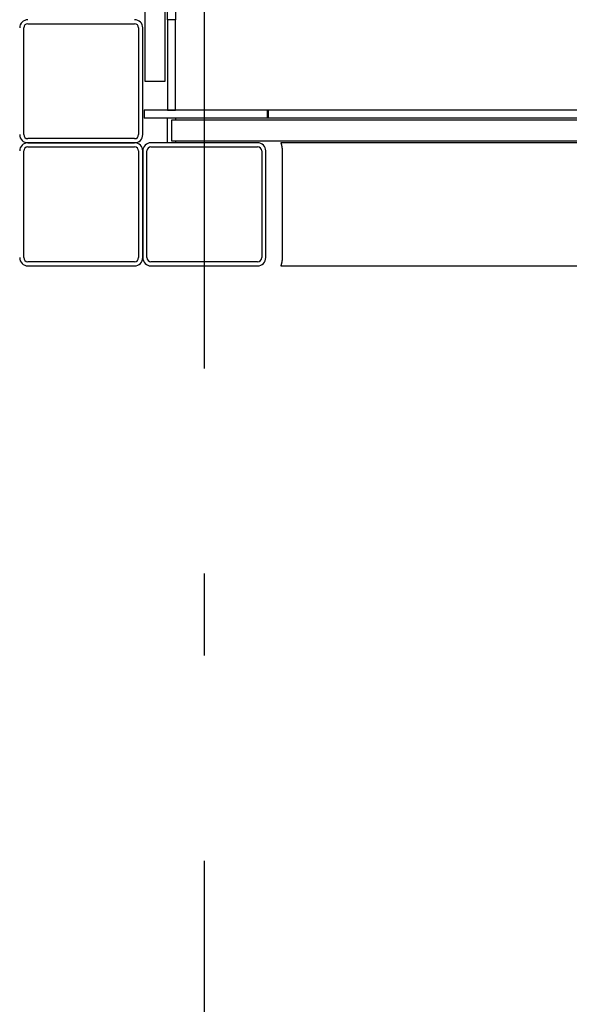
# Model space of a CAD drawing. Extents: x 2 to 87, y -108 to 11.
# Tile 105 of 256: x 12.003 to 12.673, y -40.483 to -39.283. Entities that reach past the tile are written whole.
import ezdxf

# ---------------------------------------------------------------- set-up
doc = ezdxf.new("R2010")
doc.units = 0
doc.header["$MEASUREMENT"] = 0
doc.linetypes.add('DASHDOT', pattern=[1, 0.5, -0.25, 0, -0.25])
for name, color, linetype in [('11', 7, 'CONTINUOUS'), ('4', 7, 'CONTINUOUS'), ('5', 7, 'CONTINUOUS'), ('7', 7, 'CONTINUOUS')]:
    doc.layers.add(name, color=color, linetype=linetype)

msp = doc.modelspace()

# ---------------------------------------------------------------- linework, layer by layer
at = {"layer": '11', "color": 62, "linetype": 'Continuous'}
for p, q in [((12.1551, -38.2925), (12.1551, -39.3575)), ((12.1801, -39.3575), (12.1801, -38.2925)), ((12.1551, -39.3575), (12.1801, -39.3575)), ((13.2676, -39.405), (12.1876, -39.405)), ((12.1876, -39.405), (12.1876, -39.43)), ((12.1876, -39.43), (13.2676, -39.43))]:
    msp.add_line(p, q, dxfattribs=at)
at = {"layer": '4', "color": 62, "linetype": 'Continuous'}
for p, q in [((13.1343, -39.4325), (12.3208, -39.4325)), ((12.3226, -39.4425), (12.3226, -39.5725)), ((12.3208, -39.5825), (13.1343, -39.5825))]:
    msp.add_line(p, q, dxfattribs=at)
for points in [[(12.3208, -39.4325), (12.3208, -39.4325), (12.3208, -39.4325), (12.3208, -39.4325), (12.3208, -39.4325), (12.3208, -39.4325), (12.3208, -39.4325), (12.3208, -39.4325), (12.3208, -39.4325), (12.3208, -39.4325), (12.3208, -39.4325), (12.3208, -39.4325), (12.3208, -39.4325), (12.3208, -39.4325), (12.3208, -39.4325), (12.3208, -39.4325), (12.3208, -39.4325), (12.3208, -39.4325), (12.3208, -39.4325), (12.3208, -39.4325), (12.3208, -39.4325), (12.3208, -39.4325), (12.3208, -39.4325), (12.3208, -39.4325), (12.3208, -39.4325), (12.3208, -39.4325), (12.3209, -39.4325), (12.3209, -39.4325), (12.3209, -39.4325), (12.3209, -39.4325), (12.3209, -39.4325), (12.3209, -39.4325), (12.3209, -39.4325), (12.3209, -39.4325), (12.3209, -39.4325), (12.3209, -39.4325), (12.3209, -39.4325), (12.3209, -39.4326), (12.3209, -39.4326), (12.3209, -39.4326), (12.3209, -39.4326), (12.3209, -39.4326), (12.3209, -39.4326), (12.3209, -39.4326), (12.3209, -39.4326), (12.3209, -39.4326), (12.3209, -39.4326), (12.3209, -39.4326), (12.3209, -39.4326), (12.3209, -39.4326), (12.3209, -39.4326), (12.3209, -39.4326), (12.3209, -39.4326), (12.3209, -39.4326), (12.3209, -39.4326), (12.3209, -39.4326), (12.3209, -39.4326), (12.3209, -39.4327), (12.3209, -39.4327), (12.3209, -39.4327), (12.3209, -39.4327), (12.3209, -39.4327), (12.3209, -39.4327), (12.3209, -39.4327), (12.3209, -39.4327), (12.3209, -39.4327), (12.3209, -39.4327), (12.3209, -39.4327), (12.3209, -39.4327), (12.3209, -39.4327), (12.3209, -39.4327), (12.3209, -39.4328), (12.3209, -39.4328), (12.3209, -39.4328), (12.3209, -39.4328), (12.3209, -39.4328), (12.3209, -39.4328), (12.3209, -39.4328), (12.321, -39.4328), (12.321, -39.4328), (12.321, -39.4328), (12.321, -39.4328), (12.321, -39.4328), (12.321, -39.4329), (12.321, -39.4329), (12.321, -39.4329), (12.321, -39.4329), (12.321, -39.4329), (12.321, -39.4329), (12.321, -39.4329), (12.321, -39.4329), (12.321, -39.4329), (12.321, -39.4329), (12.321, -39.4329), (12.321, -39.433), (12.321, -39.433), (12.321, -39.433), (12.321, -39.433), (12.321, -39.433), (12.321, -39.433), (12.321, -39.433)], [(12.321, -39.433), (12.321, -39.433), (12.321, -39.433), (12.321, -39.433), (12.321, -39.4331), (12.321, -39.4331), (12.321, -39.4331), (12.321, -39.4331), (12.3211, -39.4331), (12.3211, -39.4331), (12.3211, -39.4331), (12.3211, -39.4331), (12.3211, -39.4332), (12.3211, -39.4332), (12.3211, -39.4332), (12.3211, -39.4332), (12.3211, -39.4332), (12.3211, -39.4332), (12.3211, -39.4332), (12.3211, -39.4332), (12.3211, -39.4332), (12.3211, -39.4333), (12.3211, -39.4333), (12.3211, -39.4333), (12.3211, -39.4333), (12.3211, -39.4333), (12.3211, -39.4333), (12.3211, -39.4333), (12.3211, -39.4334), (12.3211, -39.4334), (12.3211, -39.4334), (12.3211, -39.4334), (12.3211, -39.4334), (12.3212, -39.4334), (12.3212, -39.4334), (12.3212, -39.4335), (12.3212, -39.4335), (12.3212, -39.4335), (12.3212, -39.4335), (12.3212, -39.4335), (12.3212, -39.4335), (12.3212, -39.4335), (12.3212, -39.4336), (12.3212, -39.4336), (12.3212, -39.4336), (12.3212, -39.4336), (12.3212, -39.4336), (12.3212, -39.4336), (12.3212, -39.4336), (12.3212, -39.4337), (12.3212, -39.4337), (12.3212, -39.4337), (12.3212, -39.4337), (12.3212, -39.4337), (12.3212, -39.4337), (12.3213, -39.4338), (12.3213, -39.4338), (12.3213, -39.4338), (12.3213, -39.4338), (12.3213, -39.4338), (12.3213, -39.4338), (12.3213, -39.4338), (12.3213, -39.4339), (12.3213, -39.4339), (12.3213, -39.4339), (12.3213, -39.4339), (12.3213, -39.4339), (12.3213, -39.4339), (12.3213, -39.434), (12.3213, -39.434), (12.3213, -39.434), (12.3213, -39.434), (12.3213, -39.434), (12.3213, -39.4341), (12.3213, -39.4341), (12.3214, -39.4341), (12.3214, -39.4341), (12.3214, -39.4341), (12.3214, -39.4341), (12.3214, -39.4342), (12.3214, -39.4342), (12.3214, -39.4342), (12.3214, -39.4342), (12.3214, -39.4342), (12.3214, -39.4343), (12.3214, -39.4343), (12.3214, -39.4343), (12.3214, -39.4343), (12.3214, -39.4343), (12.3214, -39.4343), (12.3214, -39.4344), (12.3214, -39.4344), (12.3214, -39.4344), (12.3215, -39.4344), (12.3215, -39.4344), (12.3215, -39.4345), (12.3215, -39.4345), (12.3215, -39.4345), (12.3215, -39.4345), (12.3215, -39.4345), (12.3215, -39.4346)], [(12.3215, -39.4346), (12.3215, -39.4346), (12.3215, -39.4346), (12.3215, -39.4346), (12.3215, -39.4346), (12.3215, -39.4347), (12.3215, -39.4347), (12.3215, -39.4347), (12.3215, -39.4347), (12.3215, -39.4347), (12.3215, -39.4348), (12.3215, -39.4348), (12.3216, -39.4348), (12.3216, -39.4348), (12.3216, -39.4348), (12.3216, -39.4349), (12.3216, -39.4349), (12.3216, -39.4349), (12.3216, -39.4349), (12.3216, -39.435), (12.3216, -39.435), (12.3216, -39.435), (12.3216, -39.435), (12.3216, -39.435), (12.3216, -39.4351), (12.3216, -39.4351), (12.3216, -39.4351), (12.3216, -39.4351), (12.3216, -39.4351), (12.3216, -39.4352), (12.3217, -39.4352), (12.3217, -39.4352), (12.3217, -39.4352), (12.3217, -39.4353), (12.3217, -39.4353), (12.3217, -39.4353), (12.3217, -39.4353), (12.3217, -39.4353), (12.3217, -39.4354), (12.3217, -39.4354), (12.3217, -39.4354), (12.3217, -39.4354), (12.3217, -39.4355), (12.3217, -39.4355), (12.3217, -39.4355), (12.3217, -39.4355), (12.3217, -39.4356), (12.3217, -39.4356), (12.3218, -39.4356), (12.3218, -39.4356), (12.3218, -39.4357), (12.3218, -39.4357), (12.3218, -39.4357), (12.3218, -39.4357), (12.3218, -39.4357), (12.3218, -39.4358), (12.3218, -39.4358), (12.3218, -39.4358), (12.3218, -39.4358), (12.3218, -39.4359), (12.3218, -39.4359), (12.3218, -39.4359), (12.3218, -39.4359), (12.3218, -39.436), (12.3218, -39.436), (12.3218, -39.436), (12.3219, -39.436), (12.3219, -39.4361), (12.3219, -39.4361), (12.3219, -39.4361), (12.3219, -39.4361), (12.3219, -39.4362), (12.3219, -39.4362), (12.3219, -39.4362), (12.3219, -39.4362), (12.3219, -39.4363), (12.3219, -39.4363), (12.3219, -39.4363), (12.3219, -39.4363), (12.3219, -39.4364), (12.3219, -39.4364), (12.3219, -39.4364), (12.3219, -39.4365), (12.3219, -39.4365), (12.322, -39.4365), (12.322, -39.4365), (12.322, -39.4366), (12.322, -39.4366), (12.322, -39.4366), (12.322, -39.4366), (12.322, -39.4367), (12.322, -39.4367), (12.322, -39.4367), (12.322, -39.4367), (12.322, -39.4368), (12.322, -39.4368), (12.322, -39.4368), (12.322, -39.4368), (12.322, -39.4369), (12.322, -39.4369), (12.322, -39.4369)], [(12.322, -39.4369), (12.322, -39.437), (12.322, -39.437), (12.322, -39.437), (12.3221, -39.437), (12.3221, -39.4371), (12.3221, -39.4371), (12.3221, -39.4371), (12.3221, -39.4371), (12.3221, -39.4372), (12.3221, -39.4372), (12.3221, -39.4372), (12.3221, -39.4373), (12.3221, -39.4373), (12.3221, -39.4373), (12.3221, -39.4373), (12.3221, -39.4374), (12.3221, -39.4374), (12.3221, -39.4374), (12.3221, -39.4375), (12.3221, -39.4375), (12.3221, -39.4375), (12.3221, -39.4375), (12.3221, -39.4376), (12.3222, -39.4376), (12.3222, -39.4376), (12.3222, -39.4377), (12.3222, -39.4377), (12.3222, -39.4377), (12.3222, -39.4377), (12.3222, -39.4378), (12.3222, -39.4378), (12.3222, -39.4378), (12.3222, -39.4379), (12.3222, -39.4379), (12.3222, -39.4379), (12.3222, -39.4379), (12.3222, -39.438), (12.3222, -39.438), (12.3222, -39.438), (12.3222, -39.4381), (12.3222, -39.4381), (12.3222, -39.4381), (12.3222, -39.4381), (12.3222, -39.4382), (12.3222, -39.4382), (12.3223, -39.4382), (12.3223, -39.4383), (12.3223, -39.4383), (12.3223, -39.4383), (12.3223, -39.4384), (12.3223, -39.4384), (12.3223, -39.4384), (12.3223, -39.4384), (12.3223, -39.4385), (12.3223, -39.4385), (12.3223, -39.4385), (12.3223, -39.4386), (12.3223, -39.4386), (12.3223, -39.4386), (12.3223, -39.4387), (12.3223, -39.4387), (12.3223, -39.4387), (12.3223, -39.4387), (12.3223, -39.4388), (12.3223, -39.4388), (12.3223, -39.4388), (12.3223, -39.4389), (12.3223, -39.4389), (12.3223, -39.4389), (12.3223, -39.439), (12.3223, -39.439), (12.3224, -39.439), (12.3224, -39.4391), (12.3224, -39.4391), (12.3224, -39.4391), (12.3224, -39.4391), (12.3224, -39.4392), (12.3224, -39.4392), (12.3224, -39.4392), (12.3224, -39.4393), (12.3224, -39.4393), (12.3224, -39.4393), (12.3224, -39.4394), (12.3224, -39.4394), (12.3224, -39.4394), (12.3224, -39.4395), (12.3224, -39.4395), (12.3224, -39.4395), (12.3224, -39.4396), (12.3224, -39.4396), (12.3224, -39.4396), (12.3224, -39.4396), (12.3224, -39.4397), (12.3224, -39.4397), (12.3224, -39.4397), (12.3224, -39.4398), (12.3224, -39.4398), (12.3224, -39.4398), (12.3224, -39.4399), (12.3224, -39.4399)], [(12.3224, -39.4399), (12.3224, -39.4399), (12.3224, -39.44), (12.3224, -39.44), (12.3225, -39.44), (12.3225, -39.4401), (12.3225, -39.4401), (12.3225, -39.4401), (12.3225, -39.4402), (12.3225, -39.4402), (12.3225, -39.4402), (12.3225, -39.4403), (12.3225, -39.4403), (12.3225, -39.4403), (12.3225, -39.4403), (12.3225, -39.4404), (12.3225, -39.4404), (12.3225, -39.4404), (12.3225, -39.4405), (12.3225, -39.4405), (12.3225, -39.4405), (12.3225, -39.4406), (12.3225, -39.4406), (12.3225, -39.4406), (12.3225, -39.4407), (12.3225, -39.4407), (12.3225, -39.4407), (12.3225, -39.4408), (12.3225, -39.4408), (12.3225, -39.4408), (12.3225, -39.4409), (12.3225, -39.4409), (12.3225, -39.4409), (12.3225, -39.441), (12.3225, -39.441), (12.3225, -39.441), (12.3225, -39.4411), (12.3225, -39.4411), (12.3225, -39.4411), (12.3225, -39.4412), (12.3225, -39.4412), (12.3225, -39.4412), (12.3225, -39.4413), (12.3225, -39.4413), (12.3225, -39.4413), (12.3225, -39.4414), (12.3225, -39.4414), (12.3225, -39.4414), (12.3225, -39.4415), (12.3225, -39.4415), (12.3225, -39.4415), (12.3225, -39.4416), (12.3225, -39.4416), (12.3225, -39.4416), (12.3225, -39.4417), (12.3225, -39.4417), (12.3225, -39.4417), (12.3225, -39.4418), (12.3225, -39.4418), (12.3225, -39.4418), (12.3225, -39.4419), (12.3225, -39.4419), (12.3225, -39.4419), (12.3225, -39.4419), (12.3225, -39.442), (12.3225, -39.442), (12.3225, -39.442), (12.3225, -39.4421), (12.3225, -39.4421), (12.3225, -39.4421), (12.3225, -39.4422), (12.3225, -39.4422), (12.3226, -39.4422), (12.3226, -39.4423), (12.3226, -39.4423), (12.3226, -39.4423), (12.3226, -39.4424), (12.3226, -39.4424), (12.3226, -39.4424), (12.3226, -39.4425)], [(12.3224, -39.5759), (12.3223, -39.576), (12.3223, -39.576), (12.3223, -39.576), (12.3223, -39.5761), (12.3223, -39.5761), (12.3223, -39.5761), (12.3223, -39.5762), (12.3223, -39.5762), (12.3223, -39.5762), (12.3223, -39.5763), (12.3223, -39.5763), (12.3223, -39.5763), (12.3223, -39.5764), (12.3223, -39.5764), (12.3223, -39.5764), (12.3223, -39.5765), (12.3223, -39.5765), (12.3223, -39.5765), (12.3223, -39.5766), (12.3223, -39.5766), (12.3223, -39.5766), (12.3223, -39.5767), (12.3223, -39.5767), (12.3223, -39.5767), (12.3222, -39.5767), (12.3222, -39.5768), (12.3222, -39.5768), (12.3222, -39.5768), (12.3222, -39.5769), (12.3222, -39.5769), (12.3222, -39.5769), (12.3222, -39.577), (12.3222, -39.577), (12.3222, -39.577), (12.3222, -39.5771), (12.3222, -39.5771), (12.3222, -39.5771), (12.3222, -39.5772), (12.3222, -39.5772), (12.3222, -39.5772), (12.3222, -39.5772), (12.3222, -39.5773), (12.3222, -39.5773), (12.3222, -39.5773), (12.3221, -39.5774), (12.3221, -39.5774), (12.3221, -39.5774), (12.3221, -39.5775), (12.3221, -39.5775), (12.3221, -39.5775), (12.3221, -39.5776), (12.3221, -39.5776), (12.3221, -39.5776), (12.3221, -39.5776), (12.3221, -39.5777), (12.3221, -39.5777), (12.3221, -39.5777), (12.3221, -39.5778), (12.3221, -39.5778), (12.3221, -39.5778), (12.3221, -39.5779), (12.3221, -39.5779), (12.3221, -39.5779), (12.322, -39.5779), (12.322, -39.578), (12.322, -39.578), (12.322, -39.578), (12.322, -39.5781), (12.322, -39.5781), (12.322, -39.5781), (12.322, -39.5781), (12.322, -39.5782), (12.322, -39.5782), (12.322, -39.5782), (12.322, -39.5783), (12.322, -39.5783), (12.322, -39.5783), (12.322, -39.5783), (12.322, -39.5784), (12.322, -39.5784), (12.322, -39.5784), (12.3219, -39.5785), (12.3219, -39.5785), (12.3219, -39.5785), (12.3219, -39.5785), (12.3219, -39.5786), (12.3219, -39.5786), (12.3219, -39.5786), (12.3219, -39.5787), (12.3219, -39.5787), (12.3219, -39.5787), (12.3219, -39.5787), (12.3219, -39.5788), (12.3219, -39.5788), (12.3219, -39.5788), (12.3219, -39.5788), (12.3219, -39.5789), (12.3219, -39.5789), (12.3219, -39.5789), (12.3218, -39.5789)], [(12.3226, -39.5725), (12.3226, -39.5725), (12.3226, -39.5725), (12.3226, -39.5726), (12.3226, -39.5726), (12.3226, -39.5727), (12.3226, -39.5727), (12.3226, -39.5727), (12.3225, -39.5728), (12.3225, -39.5728), (12.3225, -39.5728), (12.3225, -39.5729), (12.3225, -39.5729), (12.3225, -39.5729), (12.3225, -39.573), (12.3225, -39.573), (12.3225, -39.573), (12.3225, -39.5731), (12.3225, -39.5731), (12.3225, -39.5732), (12.3225, -39.5732), (12.3225, -39.5732), (12.3225, -39.5733), (12.3225, -39.5733), (12.3225, -39.5733), (12.3225, -39.5734), (12.3225, -39.5734), (12.3225, -39.5734), (12.3225, -39.5735), (12.3225, -39.5735), (12.3225, -39.5735), (12.3225, -39.5736), (12.3225, -39.5736), (12.3225, -39.5736), (12.3225, -39.5737), (12.3225, -39.5737), (12.3225, -39.5737), (12.3225, -39.5738), (12.3225, -39.5738), (12.3225, -39.5739), (12.3225, -39.5739), (12.3225, -39.5739), (12.3225, -39.574), (12.3225, -39.574), (12.3225, -39.574), (12.3225, -39.5741), (12.3225, -39.5741), (12.3225, -39.5741), (12.3225, -39.5742), (12.3225, -39.5742), (12.3225, -39.5742), (12.3225, -39.5743), (12.3225, -39.5743), (12.3225, -39.5743), (12.3225, -39.5744), (12.3225, -39.5744), (12.3225, -39.5744), (12.3225, -39.5745), (12.3225, -39.5745), (12.3225, -39.5746), (12.3225, -39.5746), (12.3225, -39.5746), (12.3225, -39.5747), (12.3225, -39.5747), (12.3225, -39.5747), (12.3225, -39.5748), (12.3225, -39.5748), (12.3225, -39.5748), (12.3225, -39.5749), (12.3225, -39.5749), (12.3225, -39.5749), (12.3224, -39.575), (12.3224, -39.575), (12.3224, -39.575), (12.3224, -39.5751), (12.3224, -39.5751), (12.3224, -39.5751), (12.3224, -39.5752), (12.3224, -39.5752), (12.3224, -39.5752), (12.3224, -39.5753), (12.3224, -39.5753), (12.3224, -39.5753), (12.3224, -39.5754), (12.3224, -39.5754), (12.3224, -39.5754), (12.3224, -39.5755), (12.3224, -39.5755), (12.3224, -39.5755), (12.3224, -39.5756), (12.3224, -39.5756), (12.3224, -39.5756), (12.3224, -39.5757), (12.3224, -39.5757), (12.3224, -39.5757), (12.3224, -39.5758), (12.3224, -39.5758), (12.3224, -39.5758), (12.3224, -39.5759), (12.3224, -39.5759), (12.3224, -39.5759)], [(12.3209, -39.5823), (12.3209, -39.5823), (12.3209, -39.5824), (12.3209, -39.5824), (12.3209, -39.5824), (12.3209, -39.5824), (12.3209, -39.5824), (12.3209, -39.5824), (12.3209, -39.5824), (12.3209, -39.5824), (12.3209, -39.5824), (12.3209, -39.5824), (12.3209, -39.5824), (12.3209, -39.5824), (12.3209, -39.5824), (12.3209, -39.5824), (12.3209, -39.5824), (12.3209, -39.5824), (12.3209, -39.5824), (12.3209, -39.5824), (12.3209, -39.5824), (12.3209, -39.5824), (12.3209, -39.5824), (12.3209, -39.5824), (12.3208, -39.5824), (12.3208, -39.5824), (12.3208, -39.5825), (12.3208, -39.5825), (12.3208, -39.5825), (12.3208, -39.5825), (12.3208, -39.5825), (12.3208, -39.5825), (12.3208, -39.5825), (12.3208, -39.5825), (12.3208, -39.5825), (12.3208, -39.5825), (12.3208, -39.5825), (12.3208, -39.5825), (12.3208, -39.5825), (12.3208, -39.5825), (12.3208, -39.5825), (12.3208, -39.5825), (12.3208, -39.5825), (12.3208, -39.5825), (12.3208, -39.5825), (12.3208, -39.5825), (12.3208, -39.5825), (12.3208, -39.5825)], [(12.3213, -39.5812), (12.3213, -39.5812), (12.3213, -39.5812), (12.3213, -39.5812), (12.3212, -39.5812), (12.3212, -39.5813), (12.3212, -39.5813), (12.3212, -39.5813), (12.3212, -39.5813), (12.3212, -39.5813), (12.3212, -39.5813), (12.3212, -39.5814), (12.3212, -39.5814), (12.3212, -39.5814), (12.3212, -39.5814), (12.3212, -39.5814), (12.3212, -39.5814), (12.3212, -39.5814), (12.3212, -39.5815), (12.3212, -39.5815), (12.3212, -39.5815), (12.3212, -39.5815), (12.3212, -39.5815), (12.3212, -39.5815), (12.3211, -39.5816), (12.3211, -39.5816), (12.3211, -39.5816), (12.3211, -39.5816), (12.3211, -39.5816), (12.3211, -39.5816), (12.3211, -39.5816), (12.3211, -39.5817), (12.3211, -39.5817), (12.3211, -39.5817), (12.3211, -39.5817), (12.3211, -39.5817), (12.3211, -39.5817), (12.3211, -39.5817), (12.3211, -39.5817), (12.3211, -39.5818), (12.3211, -39.5818), (12.3211, -39.5818), (12.3211, -39.5818), (12.3211, -39.5818), (12.3211, -39.5818), (12.3211, -39.5818), (12.3211, -39.5818), (12.321, -39.5819), (12.321, -39.5819), (12.321, -39.5819), (12.321, -39.5819), (12.321, -39.5819), (12.321, -39.5819), (12.321, -39.5819), (12.321, -39.5819), (12.321, -39.582), (12.321, -39.582), (12.321, -39.582), (12.321, -39.582), (12.321, -39.582), (12.321, -39.582), (12.321, -39.582), (12.321, -39.582), (12.321, -39.582), (12.321, -39.5821), (12.321, -39.5821), (12.321, -39.5821), (12.321, -39.5821), (12.321, -39.5821), (12.321, -39.5821), (12.321, -39.5821), (12.321, -39.5821), (12.321, -39.5821), (12.321, -39.5821), (12.321, -39.5821), (12.3209, -39.5822), (12.3209, -39.5822), (12.3209, -39.5822), (12.3209, -39.5822), (12.3209, -39.5822), (12.3209, -39.5822), (12.3209, -39.5822), (12.3209, -39.5822), (12.3209, -39.5822), (12.3209, -39.5822), (12.3209, -39.5822), (12.3209, -39.5822), (12.3209, -39.5823), (12.3209, -39.5823), (12.3209, -39.5823), (12.3209, -39.5823), (12.3209, -39.5823), (12.3209, -39.5823), (12.3209, -39.5823), (12.3209, -39.5823), (12.3209, -39.5823), (12.3209, -39.5823), (12.3209, -39.5823), (12.3209, -39.5823), (12.3209, -39.5823), (12.3209, -39.5823)], [(12.3218, -39.5789), (12.3218, -39.579), (12.3218, -39.579), (12.3218, -39.579), (12.3218, -39.5791), (12.3218, -39.5791), (12.3218, -39.5791), (12.3218, -39.5791), (12.3218, -39.5792), (12.3218, -39.5792), (12.3218, -39.5792), (12.3218, -39.5792), (12.3218, -39.5793), (12.3218, -39.5793), (12.3218, -39.5793), (12.3218, -39.5793), (12.3218, -39.5794), (12.3217, -39.5794), (12.3217, -39.5794), (12.3217, -39.5794), (12.3217, -39.5795), (12.3217, -39.5795), (12.3217, -39.5795), (12.3217, -39.5795), (12.3217, -39.5796), (12.3217, -39.5796), (12.3217, -39.5796), (12.3217, -39.5796), (12.3217, -39.5797), (12.3217, -39.5797), (12.3217, -39.5797), (12.3217, -39.5797), (12.3217, -39.5798), (12.3216, -39.5798), (12.3216, -39.5798), (12.3216, -39.5798), (12.3216, -39.5799), (12.3216, -39.5799), (12.3216, -39.5799), (12.3216, -39.5799), (12.3216, -39.5799), (12.3216, -39.58), (12.3216, -39.58), (12.3216, -39.58), (12.3216, -39.58), (12.3216, -39.5801), (12.3216, -39.5801), (12.3216, -39.5801), (12.3216, -39.5801), (12.3216, -39.5802), (12.3215, -39.5802), (12.3215, -39.5802), (12.3215, -39.5802), (12.3215, -39.5802), (12.3215, -39.5803), (12.3215, -39.5803), (12.3215, -39.5803), (12.3215, -39.5803), (12.3215, -39.5803), (12.3215, -39.5804), (12.3215, -39.5804), (12.3215, -39.5804), (12.3215, -39.5804), (12.3215, -39.5805), (12.3215, -39.5805), (12.3215, -39.5805), (12.3215, -39.5805), (12.3214, -39.5805), (12.3214, -39.5806), (12.3214, -39.5806), (12.3214, -39.5806), (12.3214, -39.5806), (12.3214, -39.5806), (12.3214, -39.5807), (12.3214, -39.5807), (12.3214, -39.5807), (12.3214, -39.5807), (12.3214, -39.5807), (12.3214, -39.5808), (12.3214, -39.5808), (12.3214, -39.5808), (12.3214, -39.5808), (12.3214, -39.5808), (12.3214, -39.5809), (12.3214, -39.5809), (12.3213, -39.5809), (12.3213, -39.5809), (12.3213, -39.5809), (12.3213, -39.581), (12.3213, -39.581), (12.3213, -39.581), (12.3213, -39.581), (12.3213, -39.581), (12.3213, -39.581), (12.3213, -39.5811), (12.3213, -39.5811), (12.3213, -39.5811), (12.3213, -39.5811), (12.3213, -39.5811), (12.3213, -39.5811), (12.3213, -39.5812)]]:
    msp.add_lwpolyline(points, dxfattribs=at)
at = {"layer": '5', "color": 7, "linetype": 'DASHDOT'}
msp.add_line((12.2276, -7.3075), (12.2276, -96.5075), dxfattribs=at)
at = {"layer": '5', "color": 62, "linetype": 'Continuous'}
msp.add_arc((10.4456, -41.2314), 1.693, 270, 81.6055, dxfattribs=at)
at = {"layer": '7', "color": 62, "linetype": 'Continuous'}
for p, q in [((12.1826, -39.2826), (12.1826, -38.4075)), ((12.1926, -38.4075), (12.1926, -39.2826)), ((12.0126, -39.2875), (12.1426, -39.2875)), ((12.1926, -39.2826), (12.1826, -39.2826)), ((12.1826, -39.2826), (12.1826, -39.3926)), ((12.1926, -39.3926), (12.1926, -39.2826)), ((12.0076, -39.4225), (12.0076, -39.2925)), ((12.1476, -39.2925), (12.1476, -39.4225)), ((12.1526, -39.4225), (12.1526, -39.2925)), ((12.1543, -39.3925), (12.3043, -39.3925)), ((12.1543, -39.3925), (12.1543, -39.4025)), ((12.1826, -39.3926), (12.1926, -39.3926)), ((12.3043, -39.3925), (12.3057, -39.3925)), ((12.3043, -39.3925), (12.3043, -39.4025)), ((12.3057, -39.3925), (13.1511, -39.3925)), ((12.3057, -39.3925), (12.3057, -39.4025)), ((12.3043, -39.4025), (12.1543, -39.4025)), ((12.1826, -39.4325), (12.1826, -39.4025)), ((12.1926, -39.4025), (12.1926, -39.405)), ((12.3057, -39.4025), (12.3043, -39.4025)), ((13.1511, -39.4025), (12.3057, -39.4025)), ((12.1426, -39.4275), (12.0126, -39.4275)), ((12.1926, -39.43), (12.1926, -39.4325)), ((12.0076, -39.5725), (12.0076, -39.4425)), ((12.0126, -39.4325), (12.1426, -39.4325)), ((12.1426, -39.4325), (12.0126, -39.4325)), ((12.0126, -39.4375), (12.1426, -39.4375)), ((12.1476, -39.4425), (12.1476, -39.5725)), ((12.1526, -39.4425), (12.1526, -39.5725)), ((12.1526, -39.5725), (12.1526, -39.4425)), ((12.1576, -39.5725), (12.1576, -39.4425)), ((12.2926, -39.4325), (12.1626, -39.4325)), ((12.1626, -39.4375), (12.2926, -39.4375)), ((12.2976, -39.4425), (12.2976, -39.5725)), ((12.3026, -39.5725), (12.3026, -39.4425)), ((12.1426, -39.5775), (12.0126, -39.5775)), ((12.0126, -39.5825), (12.1426, -39.5825)), ((12.2926, -39.5775), (12.1626, -39.5775)), ((12.1626, -39.5825), (12.2926, -39.5825))]:
    msp.add_line(p, q, dxfattribs=at)
for centre, radius, start, end in [((12.0126, -39.2925), 0.01, 90, 180), ((12.0126, -39.2925), 0.005, 90, 180), ((12.1426, -39.2925), 0.01, 0, 90), ((12.1426, -39.2925), 0.005, 0, 90), ((12.0126, -39.4225), 0.01, 180, 270), ((12.0126, -39.4225), 0.005, 180, 270), ((12.1426, -39.4225), 0.005, 270, 360), ((12.1426, -39.4225), 0.01, 270, 360), ((12.0126, -39.4425), 0.01, 90, 180), ((12.0126, -39.4425), 0.005, 90, 180), ((12.1426, -39.4425), 0.01, 0, 90), ((12.1426, -39.4425), 0.005, 0, 90), ((12.1626, -39.4425), 0.01, 90, 180), ((12.1626, -39.4425), 0.005, 90, 180), ((12.2926, -39.4425), 0.01, 0, 90), ((12.2926, -39.4425), 0.005, 0, 90), ((12.0126, -39.5725), 0.01, 180, 270), ((12.0126, -39.5725), 0.005, 180, 270), ((12.1426, -39.5725), 0.01, 270, 360), ((12.1426, -39.5725), 0.005, 270, 360), ((12.1626, -39.5725), 0.01, 180, 270), ((12.1626, -39.5725), 0.005, 180, 270), ((12.2926, -39.5725), 0.01, 270, 360), ((12.2926, -39.5725), 0.005, 270, 360)]:
    msp.add_arc(centre, radius, start, end, dxfattribs=at)

doc.saveas('drawing.dxf')
